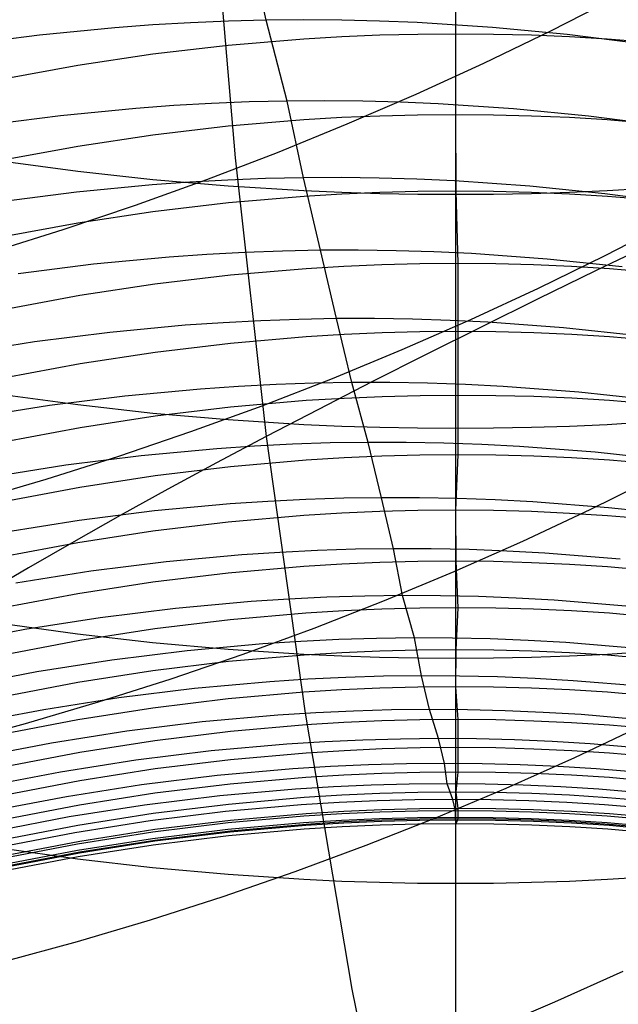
# Model space of a CAD drawing. Extents: x -383 to 1849, y -1185 to -529.
# Tile 68 of 256: x -326.91 to -323.07, y -1090.41 to -1084.09. Entities that reach past the tile are written whole.
import ezdxf

# ---------------------------------------------------------------- set-up
doc = ezdxf.new("R2010")
doc.units = 0
doc.layers.add('PREDEFINITO', color=7, linetype='CONTINUOUS')

msp = doc.modelspace()

# ---------------------------------------------------------------- linework, layer by layer
at = {"layer": 'PREDEFINITO'}
for p, q in [((-325.6798, -1083.2188, 433.345), (-325.5319, -1084.9754, 433.3078)), ((-325.332, -1084.0927, 548.5119), (-325.4497, -1083.5476, 547.1676)), ((-324.1165, -1083.6376, 603.7398), (-324.1162, -1084.1814, 602.3929)), ((-324.1164, -1083.6803, 653.6091), (-324.1164, -1085.2096, 652.2517)), ((-323.506, -1084.1607, 500.5582), (-323.0849, -1083.9456, 500.6955)), ((-326.302, -1084.1411, 548.5838), (-326.7863, -1084.1886, 548.6092)), ((-326.0596, -1084.1231, 548.5685), (-326.302, -1084.1411, 548.5838)), ((-325.817, -1084.109, 548.5514), (-326.0596, -1084.1231, 548.5685)), ((-325.5745, -1084.0988, 548.5326), (-325.817, -1084.109, 548.5514)), ((-325.332, -1084.0927, 548.5119), (-325.5745, -1084.0988, 548.5326)), ((-325.0895, -1084.0905, 548.4895), (-325.332, -1084.0927, 548.5119)), ((-325.1975, -1084.6113, 549.865), (-325.332, -1084.0927, 548.5119)), ((-324.8472, -1084.0923, 548.4654), (-325.0895, -1084.0905, 548.4895)), ((-324.6051, -1084.098, 548.4394), (-324.8472, -1084.0923, 548.4654)), ((-324.3632, -1084.1077, 548.4118), (-324.6051, -1084.098, 548.4394)), ((-323.8806, -1084.1386, 548.3514), (-324.3632, -1084.1077, 548.4118)), ((-323.3996, -1084.1849, 548.2843), (-323.8806, -1084.1386, 548.3514)), ((-326.7863, -1084.1886, 548.6092), (-327.2695, -1084.2515, 548.6277)), ((-325.0895, -1084.2142, 602.4042), (-325.5749, -1084.2549, 602.4181)), ((-324.8464, -1084.1999, 602.3993), (-325.0895, -1084.2142, 602.4042)), ((-324.6031, -1084.1896, 602.3958), (-324.8464, -1084.1999, 602.3993)), ((-324.3597, -1084.1835, 602.3937), (-324.6031, -1084.1896, 602.3958)), ((-324.1162, -1084.1814, 602.3929), (-324.3597, -1084.1835, 602.3937)), ((-324.1162, -1084.1814, 602.3929), (-324.1167, -1084.6991, 601.0354)), ((-323.8727, -1084.1835, 602.3936), (-324.1162, -1084.1814, 602.3929)), ((-323.9346, -1084.368, 500.4317), (-323.506, -1084.1607, 500.5582)), ((-323.6293, -1084.1897, 602.3957), (-323.8727, -1084.1835, 602.3936)), ((-323.386, -1084.2, 602.3993), (-323.6293, -1084.1897, 602.3957)), ((-322.9209, -1084.2462, 548.2108), (-323.3996, -1084.1849, 548.2843)), ((-323.1428, -1084.2143, 602.4041), (-323.386, -1084.2, 602.3993)), ((-322.6572, -1084.255, 602.418), (-323.1428, -1084.2143, 602.4041)), ((-325.5749, -1084.2549, 602.4181), (-326.0589, -1084.3114, 602.4374)), ((-326.0589, -1084.3114, 602.4374), (-326.5409, -1084.3834, 602.462)), ((-326.5409, -1084.3834, 602.462), (-327.0206, -1084.4708, 602.4919)), ((-324.37, -1084.5673, 500.3161), (-323.9346, -1084.368, 500.4317)), ((-324.8119, -1084.7583, 500.2116), (-324.37, -1084.5673, 500.3161)), ((-326.1679, -1084.6585, 549.9333), (-326.6524, -1084.7056, 549.9574)), ((-325.9254, -1084.6407, 549.9187), (-326.1679, -1084.6585, 549.9333)), ((-325.6828, -1084.627, 549.9025), (-325.9254, -1084.6407, 549.9187)), ((-325.4402, -1084.6171, 549.8846), (-325.6828, -1084.627, 549.9025)), ((-325.1975, -1084.6113, 549.865), (-325.4402, -1084.6171, 549.8846)), ((-324.955, -1084.6096, 549.8437), (-325.1975, -1084.6113, 549.865)), ((-325.0928, -1085.1038, 551.23), (-325.1975, -1084.6113, 549.865)), ((-324.7126, -1084.6118, 549.8207), (-324.955, -1084.6096, 549.8437)), ((-324.4704, -1084.618, 549.796), (-324.7126, -1084.6118, 549.8207)), ((-324.2285, -1084.6282, 549.7697), (-324.4704, -1084.618, 549.796)), ((-323.7457, -1084.6603, 549.7121), (-324.2285, -1084.6282, 549.7697)), ((-326.6524, -1084.7056, 549.9574), (-327.1359, -1084.7682, 549.9748)), ((-324.8469, -1084.7178, 601.0413), (-325.09, -1084.7322, 601.0459)), ((-324.6036, -1084.7074, 601.038), (-324.8469, -1084.7178, 601.0413)), ((-324.3602, -1084.7012, 601.036), (-324.6036, -1084.7074, 601.038)), ((-324.1167, -1084.6991, 601.0354), (-324.3602, -1084.7012, 601.036)), ((-324.1167, -1084.6991, 601.0354), (-324.1157, -1085.1899, 599.6682)), ((-323.8732, -1084.7012, 601.036), (-324.1167, -1084.6991, 601.0354)), ((-323.6298, -1084.7074, 601.038), (-323.8732, -1084.7012, 601.036)), ((-323.2646, -1084.7078, 549.6482), (-323.7457, -1084.6603, 549.7121)), ((-323.3865, -1084.7178, 601.0413), (-323.6298, -1084.7074, 601.038)), ((-323.1433, -1084.7322, 601.0459), (-323.3865, -1084.7178, 601.0413)), ((-322.7857, -1084.7704, 549.5781), (-323.2646, -1084.7078, 549.6482)), ((-325.5754, -1084.7732, 601.059), (-326.0593, -1084.83, 601.0772)), ((-325.09, -1084.7322, 601.0459), (-325.5754, -1084.7732, 601.059)), ((-325.2597, -1084.941, 500.1182), (-324.8119, -1084.7583, 500.2116)), ((-322.6577, -1084.7731, 601.059), (-323.1433, -1084.7322, 601.0459)), ((-326.0593, -1084.83, 601.0772), (-326.5413, -1084.9026, 601.1004)), ((-326.5413, -1084.9026, 601.1004), (-327.0209, -1084.9905, 601.1285)), ((-325.713, -1085.1149, 500.0362), (-325.2597, -1084.941, 500.1182)), ((-327.0205, -1084.9971, 652.0317), (-326.5409, -1085.0613, 652.0981)), ((-325.5319, -1084.9754, 433.3078), (-325.3314, -1086.764, 433.2778)), ((-326.5409, -1085.0613, 652.0981), (-326.0589, -1085.1141, 652.1529)), ((-326.0638, -1085.1488, 551.2949), (-326.5484, -1085.1952, 551.3178)), ((-326.1712, -1085.28, 499.9656), (-325.713, -1085.1149, 500.0362)), ((-325.8211, -1085.1316, 551.2811), (-326.0638, -1085.1488, 551.2949)), ((-326.0589, -1085.1141, 652.1529), (-325.575, -1085.1556, 652.1958)), ((-325.5784, -1085.1183, 551.2657), (-325.8211, -1085.1316, 551.2811)), ((-325.3356, -1085.109, 551.2486), (-325.5784, -1085.1183, 551.2657)), ((-325.575, -1085.1556, 652.1958), (-325.0896, -1085.1855, 652.2267)), ((-325.0928, -1085.1038, 551.23), (-325.3356, -1085.109, 551.2486)), ((-324.8501, -1085.1026, 551.2097), (-325.0928, -1085.1038, 551.23)), ((-324.9839, -1085.5689, 552.6039), (-325.0928, -1085.1038, 551.23)), ((-324.6075, -1085.1055, 551.1878), (-324.8501, -1085.1026, 551.2097)), ((-324.3651, -1085.1124, 551.1643), (-324.6075, -1085.1055, 551.1878)), ((-324.123, -1085.1233, 551.1392), (-324.3651, -1085.1124, 551.1643)), ((-323.6396, -1085.1569, 551.0844), (-324.123, -1085.1233, 551.1392)), ((-323.1579, -1085.2061, 551.0234), (-323.6396, -1085.1569, 551.0844)), ((-323.143, -1085.1855, 652.2267), (-322.6575, -1085.1556, 652.1958)), ((-326.5484, -1085.1952, 551.3178), (-327.0319, -1085.2571, 551.3343)), ((-325.089, -1085.2232, 599.6781), (-325.5744, -1085.2644, 599.6904)), ((-325.0896, -1085.1855, 652.2267), (-324.8465, -1085.196, 652.2376)), ((-324.8459, -1085.2087, 599.6738), (-325.089, -1085.2232, 599.6781)), ((-324.8465, -1085.196, 652.2376), (-324.6032, -1085.2035, 652.2454)), ((-324.6026, -1085.1983, 599.6707), (-324.8459, -1085.2087, 599.6738)), ((-324.6032, -1085.2035, 652.2454), (-324.3598, -1085.2081, 652.2501)), ((-324.3592, -1085.192, 599.6688), (-324.6026, -1085.1983, 599.6707)), ((-324.3598, -1085.2081, 652.2501), (-324.1164, -1085.2096, 652.2517)), ((-324.1157, -1085.1899, 599.6682), (-324.3592, -1085.192, 599.6688)), ((-324.1164, -1085.2096, 652.2517), (-324.1165, -1086.7101, 650.8653)), ((-324.1164, -1085.2096, 652.2517), (-323.8729, -1085.2081, 652.2501)), ((-324.1157, -1085.1899, 599.6682), (-324.1027, -1085.6537, 598.2924)), ((-323.8722, -1085.192, 599.6688), (-324.1157, -1085.1899, 599.6682)), ((-323.8729, -1085.2081, 652.2501), (-323.6295, -1085.2035, 652.2454)), ((-323.6288, -1085.1983, 599.6707), (-323.8722, -1085.192, 599.6688)), ((-323.6295, -1085.2035, 652.2454), (-323.3861, -1085.196, 652.2376)), ((-323.3855, -1085.2087, 599.6738), (-323.6288, -1085.1983, 599.6707)), ((-323.3861, -1085.196, 652.2376), (-323.143, -1085.1855, 652.2267)), ((-323.1423, -1085.2232, 599.6781), (-323.3855, -1085.2087, 599.6738)), ((-322.6783, -1085.2706, 550.9566), (-323.1579, -1085.2061, 551.0234)), ((-322.6568, -1085.2644, 599.6904), (-323.1423, -1085.2232, 599.6781)), ((-326.6339, -1085.436, 499.9065), (-326.1712, -1085.28, 499.9656)), ((-325.5744, -1085.2644, 599.6904), (-326.0584, -1085.3216, 599.7074)), ((-326.0584, -1085.3216, 599.7074), (-326.5404, -1085.3946, 599.7292)), ((-326.5404, -1085.3946, 599.7292), (-327.02, -1085.4831, 599.7555)), ((-323.1563, -1085.6023, 501.9288), (-322.7364, -1085.3846, 502.064)), ((-327.1006, -1085.5827, 499.859), (-326.6339, -1085.436, 499.9065)), ((-322.8427, -1085.521, 435.3083), (-323.2178, -1085.7009, 435.039)), ((-325.7124, -1085.5957, 552.6522), (-325.9551, -1085.6127, 552.6652)), ((-325.4696, -1085.5827, 552.6376), (-325.7124, -1085.5957, 552.6522)), ((-325.2268, -1085.5738, 552.6215), (-325.4696, -1085.5827, 552.6376)), ((-324.9839, -1085.5689, 552.6039), (-325.2268, -1085.5738, 552.6215)), ((-324.7411, -1085.5681, 552.5847), (-324.9839, -1085.5689, 552.6039)), ((-324.8796, -1086.0072, 553.9873), (-324.9839, -1085.5689, 552.6039)), ((-324.4984, -1085.5715, 552.5639), (-324.7411, -1085.5681, 552.5847)), ((-324.2559, -1085.5788, 552.5417), (-324.4984, -1085.5715, 552.5639)), ((-324.0136, -1085.5902, 552.5179), (-324.2559, -1085.5788, 552.5417)), ((-323.5299, -1085.6249, 552.466), (-324.0136, -1085.5902, 552.5179)), ((-323.5836, -1085.8119, 501.8042), (-323.1563, -1085.6023, 501.9288)), ((-326.4399, -1085.6586, 552.6868), (-326.9234, -1085.7202, 552.7023)), ((-325.9551, -1085.6127, 552.6652), (-326.4399, -1085.6586, 552.6868)), ((-324.5896, -1085.662, 598.2947), (-324.8329, -1085.6724, 598.2976)), ((-324.3461, -1085.6557, 598.293), (-324.5896, -1085.662, 598.2947)), ((-324.1027, -1085.6537, 598.2924), (-324.3461, -1085.6557, 598.293)), ((-324.1027, -1085.6537, 598.2924), (-324.1015, -1086.0903, 596.9068)), ((-323.8592, -1085.6558, 598.293), (-324.1027, -1085.6537, 598.2924)), ((-323.6158, -1085.6621, 598.2948), (-323.8592, -1085.6558, 598.293)), ((-323.3726, -1085.6726, 598.2977), (-323.6158, -1085.6621, 598.2948)), ((-323.0479, -1085.6753, 552.4083), (-323.5299, -1085.6249, 552.466)), ((-325.5615, -1085.7284, 598.3131), (-326.0456, -1085.7859, 598.329)), ((-325.076, -1085.687, 598.3017), (-325.5615, -1085.7284, 598.3131)), ((-324.8329, -1085.6724, 598.2976), (-325.076, -1085.687, 598.3017)), ((-323.2178, -1085.7009, 435.039), (-323.5867, -1085.8801, 434.7624)), ((-323.1295, -1085.6873, 598.3017), (-323.3726, -1085.6726, 598.2977)), ((-322.6441, -1085.7288, 598.3132), (-323.1295, -1085.6873, 598.3017)), ((-326.0456, -1085.7859, 598.329), (-326.5278, -1085.8592, 598.3493)), ((-324.018, -1086.0133, 501.6904), (-323.5836, -1085.8119, 501.8042)), ((-326.5278, -1085.8592, 598.3493), (-327.0077, -1085.9482, 598.3739)), ((-323.5867, -1085.8801, 434.7624), (-323.9491, -1086.0587, 434.4787)), ((-325.6083, -1086.0332, 554.0327), (-325.851, -1086.05, 554.045)), ((-325.3655, -1086.0204, 554.0191), (-325.6083, -1086.0332, 554.0327)), ((-325.1225, -1086.0118, 554.0039), (-325.3655, -1086.0204, 554.0191)), ((-324.8796, -1086.0072, 553.9873), (-325.1225, -1086.0118, 554.0039)), ((-324.6367, -1086.0068, 553.9693), (-324.8796, -1086.0072, 553.9873)), ((-324.7815, -1086.4174, 555.3778), (-324.8796, -1086.0072, 553.9873)), ((-324.394, -1086.0105, 553.9497), (-324.6367, -1086.0068, 553.9693)), ((-324.4589, -1086.2062, 501.5875), (-324.018, -1086.0133, 501.6904)), ((-324.1513, -1086.0182, 553.9288), (-324.394, -1086.0105, 553.9497)), ((-323.909, -1086.03, 553.9064), (-324.1513, -1086.0182, 553.9288)), ((-323.4251, -1086.0656, 553.8574), (-323.909, -1086.03, 553.9064)), ((-326.3358, -1086.0956, 554.0651), (-326.8194, -1086.1569, 554.0795)), ((-325.851, -1086.05, 554.045), (-326.3358, -1086.0956, 554.0651)), ((-324.8316, -1086.1093, 596.9116), (-325.0747, -1086.124, 596.9154)), ((-324.5883, -1086.0988, 596.9089), (-324.8316, -1086.1093, 596.9116)), ((-324.3449, -1086.0925, 596.9073), (-324.5883, -1086.0988, 596.9089)), ((-324.1015, -1086.0903, 596.9068), (-324.3449, -1086.0925, 596.9073)), ((-323.9491, -1086.0587, 434.4787), (-324.3049, -1086.2365, 434.1882)), ((-324.1015, -1086.0903, 596.9068), (-324.1013, -1086.4992, 595.5125)), ((-323.858, -1086.0925, 596.9073), (-324.1015, -1086.0903, 596.9068)), ((-323.6146, -1086.0988, 596.9089), (-323.858, -1086.0925, 596.9073)), ((-323.3714, -1086.1093, 596.9116), (-323.6146, -1086.0988, 596.9089)), ((-322.9428, -1086.1171, 553.8029), (-323.4251, -1086.0656, 553.8574)), ((-323.1283, -1086.124, 596.9154), (-323.3714, -1086.1093, 596.9116)), ((-326.8194, -1086.1569, 554.0795), (-327.3012, -1086.2338, 554.0883)), ((-325.5602, -1086.1657, 596.926), (-326.0442, -1086.2235, 596.9408)), ((-325.0747, -1086.124, 596.9154), (-325.5602, -1086.1657, 596.926)), ((-322.643, -1086.1657, 596.926), (-323.1283, -1086.124, 596.9154)), ((-326.0442, -1086.2235, 596.9408), (-326.5264, -1086.2974, 596.9597)), ((-324.9058, -1086.3905, 501.4956), (-324.4589, -1086.2062, 501.5875)), ((-324.3049, -1086.2365, 434.1882), (-324.654, -1086.4133, 433.8911)), ((-326.5264, -1086.2974, 596.9597), (-327.0063, -1086.3869, 596.9826)), ((-325.3582, -1086.5659, 501.4148), (-324.9058, -1086.3905, 501.4956)), ((-325.0246, -1086.4217, 555.3934), (-325.2676, -1086.43, 555.4076)), ((-324.7815, -1086.4174, 555.3778), (-325.0246, -1086.4217, 555.3934)), ((-324.654, -1086.4133, 433.8911), (-324.9962, -1086.5892, 433.5876)), ((-324.6773, -1086.8007, 556.7763), (-324.7815, -1086.4174, 555.3778)), ((-324.5386, -1086.4174, 555.3609), (-324.7815, -1086.4174, 555.3778)), ((-324.2957, -1086.4215, 555.3425), (-324.5386, -1086.4174, 555.3609)), ((-324.053, -1086.4297, 555.3229), (-324.2957, -1086.4215, 555.3425)), ((-325.7533, -1086.459, 555.4318), (-326.2382, -1086.5041, 555.4506)), ((-325.5105, -1086.4425, 555.4204), (-325.7533, -1086.459, 555.4318)), ((-325.2676, -1086.43, 555.4076), (-325.5105, -1086.4425, 555.4204)), ((-323.8105, -1086.4419, 555.3018), (-324.053, -1086.4297, 555.3229)), ((-323.3264, -1086.4785, 555.2558), (-323.8105, -1086.4419, 555.3018)), ((-322.8439, -1086.531, 555.2046), (-323.3264, -1086.4785, 555.2558)), ((-327.0207, -1086.4935, 650.6497), (-326.5411, -1086.559, 650.7148)), ((-326.2382, -1086.5041, 555.4506), (-326.7219, -1086.5651, 555.464)), ((-325.0746, -1086.5332, 595.5205), (-325.5601, -1086.5751, 595.5303)), ((-324.8315, -1086.5184, 595.517), (-325.0746, -1086.5332, 595.5205)), ((-324.5882, -1086.5078, 595.5145), (-324.8315, -1086.5184, 595.517)), ((-324.3448, -1086.5014, 595.513), (-324.5882, -1086.5078, 595.5145)), ((-324.1013, -1086.4992, 595.5125), (-324.3448, -1086.5014, 595.513)), ((-324.1013, -1086.4992, 595.5125), (-324.1022, -1086.8812, 594.109)), ((-323.8578, -1086.5013, 595.513), (-324.1013, -1086.4992, 595.5125)), ((-323.6145, -1086.5076, 595.5145), (-323.8578, -1086.5013, 595.513)), ((-323.3712, -1086.5181, 595.517), (-323.6145, -1086.5076, 595.5145)), ((-323.1281, -1086.5328, 595.5204), (-323.3712, -1086.5181, 595.517)), ((-322.6427, -1086.5746, 595.5302), (-323.1281, -1086.5328, 595.5204)), ((-326.7219, -1086.5651, 555.464), (-327.2039, -1086.6418, 555.4721)), ((-326.5411, -1086.559, 650.7148), (-326.0591, -1086.6129, 650.7685)), ((-326.0591, -1086.6129, 650.7685), (-325.5751, -1086.6552, 650.8106)), ((-325.5601, -1086.5751, 595.5303), (-326.0442, -1086.6333, 595.544)), ((-325.8156, -1086.7322, 501.3452), (-325.3582, -1086.5659, 501.4148)), ((-324.9962, -1086.5892, 433.5876), (-325.3314, -1086.764, 433.2778)), ((-326.0442, -1086.6333, 595.544), (-326.5264, -1086.7076, 595.5614)), ((-325.5751, -1086.6552, 650.8106), (-325.0897, -1086.6856, 650.8409)), ((-323.1431, -1086.6854, 650.8407), (-322.6576, -1086.6549, 650.8103)), ((-326.5264, -1086.7076, 595.5614), (-327.0062, -1086.7976, 595.5826)), ((-326.2777, -1086.8892, 501.2871), (-325.8156, -1086.7322, 501.3452)), ((-325.0897, -1086.6856, 650.8409), (-324.8466, -1086.6963, 650.8515)), ((-324.8466, -1086.6963, 650.8515), (-324.6034, -1086.704, 650.8592)), ((-324.6034, -1086.704, 650.8592), (-324.36, -1086.7086, 650.8638)), ((-324.36, -1086.7086, 650.8638), (-324.1165, -1086.7101, 650.8653)), ((-324.1165, -1086.7101, 650.8653), (-323.873, -1086.7086, 650.8637)), ((-324.1165, -1086.7101, 650.8653), (-324.1165, -1088.1841, 649.448)), ((-323.873, -1086.7086, 650.8637), (-323.6296, -1086.7039, 650.8591)), ((-323.6296, -1086.7039, 650.8591), (-323.3863, -1086.6962, 650.8514)), ((-323.3863, -1086.6962, 650.8514), (-323.1431, -1086.6854, 650.8407)), ((-325.3314, -1086.764, 433.2778), (-325.65, -1086.933, 432.9695)), ((-325.3314, -1086.764, 433.2778), (-325.0814, -1088.5386, 433.249)), ((-324.9204, -1086.8047, 556.7908), (-325.1634, -1086.8128, 556.804)), ((-324.6773, -1086.8007, 556.7763), (-324.9204, -1086.8047, 556.7908)), ((-324.5914, -1087.1557, 558.1831), (-324.6773, -1086.8007, 556.7763)), ((-324.4343, -1086.8009, 556.7605), (-324.6773, -1086.8007, 556.7763)), ((-324.1914, -1086.8053, 556.7434), (-324.4343, -1086.8009, 556.7605)), ((-323.9486, -1086.8138, 556.725), (-324.1914, -1086.8053, 556.7434)), ((-325.6493, -1086.8414, 556.8265), (-326.1344, -1086.8862, 556.8439)), ((-325.4064, -1086.825, 556.8159), (-325.6493, -1086.8414, 556.8265)), ((-325.1634, -1086.8128, 556.804), (-325.4064, -1086.825, 556.8159)), ((-323.7061, -1086.8265, 556.7054), (-323.9486, -1086.8138, 556.725)), ((-323.2219, -1086.8639, 556.6624), (-323.7061, -1086.8265, 556.7054)), ((-322.7394, -1086.9173, 556.6145), (-323.2219, -1086.8639, 556.6624)), ((-326.7437, -1087.0366, 501.2404), (-326.2777, -1086.8892, 501.2871)), ((-326.1344, -1086.8862, 556.8439), (-326.6183, -1086.9471, 556.8562)), ((-325.0755, -1086.9152, 594.1163), (-325.561, -1086.9573, 594.1253)), ((-324.8324, -1086.9004, 594.1131), (-325.0755, -1086.9152, 594.1163)), ((-324.5891, -1086.8897, 594.1108), (-324.8324, -1086.9004, 594.1131)), ((-324.3457, -1086.8833, 594.1095), (-324.5891, -1086.8897, 594.1108)), ((-324.1022, -1086.8812, 594.109), (-324.3457, -1086.8833, 594.1095)), ((-324.1022, -1086.8812, 594.109), (-324.1162, -1087.2363, 592.6969)), ((-323.8587, -1086.8833, 594.1095), (-324.1022, -1086.8812, 594.109)), ((-323.6153, -1086.8896, 594.1108), (-323.8587, -1086.8833, 594.1095)), ((-323.3721, -1086.9002, 594.1131), (-323.6153, -1086.8896, 594.1108)), ((-323.129, -1086.915, 594.1163), (-323.3721, -1086.9002, 594.1131)), ((-322.6436, -1086.957, 594.1253), (-323.129, -1086.915, 594.1163)), ((-326.6183, -1086.9471, 556.8562), (-327.1004, -1087.0236, 556.8635)), ((-325.561, -1086.9573, 594.1253), (-326.0451, -1087.0158, 594.1378)), ((-325.65, -1086.933, 432.9695), (-325.9624, -1087.1019, 432.6514)), ((-327.2134, -1087.1742, 501.2053), (-326.7437, -1087.0366, 501.2404)), ((-326.0451, -1087.0158, 594.1378), (-326.5273, -1087.0903, 594.1538)), ((-323.2519, -1087.2323, 503.2066), (-322.8254, -1087.0206, 503.3289)), ((-326.5273, -1087.0903, 594.1538), (-327.0072, -1087.1807, 594.1731)), ((-325.9624, -1087.1019, 432.6514), (-326.268, -1087.2705, 432.3238)), ((-325.3205, -1087.1798, 558.2196), (-325.5634, -1087.1961, 558.2293)), ((-325.0775, -1087.1676, 558.2086), (-325.3205, -1087.1798, 558.2196)), ((-324.8344, -1087.1595, 558.1964), (-325.0775, -1087.1676, 558.2086)), ((-324.5914, -1087.1557, 558.1831), (-324.8344, -1087.1595, 558.1964)), ((-324.5157, -1087.4834, 559.5974), (-324.5914, -1087.1557, 558.1831)), ((-324.3483, -1087.156, 558.1684), (-324.5914, -1087.1557, 558.1831)), ((-324.1054, -1087.1605, 558.1526), (-324.3483, -1087.156, 558.1684)), ((-323.8627, -1087.1692, 558.1356), (-324.1054, -1087.1605, 558.1526)), ((-323.6201, -1087.182, 558.1174), (-323.8627, -1087.1692, 558.1356)), ((-323.136, -1087.2198, 558.0775), (-323.6201, -1087.182, 558.1174)), ((-326.0485, -1087.2409, 558.2453), (-326.5323, -1087.3017, 558.2565)), ((-325.5634, -1087.1961, 558.2293), (-326.0485, -1087.2409, 558.2453)), ((-324.6032, -1087.2446, 592.6985), (-324.8465, -1087.2551, 592.7005)), ((-324.3597, -1087.2383, 592.6973), (-324.6032, -1087.2446, 592.6985)), ((-324.1162, -1087.2363, 592.6969), (-324.3597, -1087.2383, 592.6973)), ((-324.1162, -1087.2363, 592.6969), (-324.1158, -1087.5636, 591.2788)), ((-323.8726, -1087.2387, 592.6973), (-324.1162, -1087.2363, 592.6969)), ((-323.6291, -1087.2453, 592.6986), (-323.8726, -1087.2387, 592.6973)), ((-323.6854, -1087.4356, 503.0949), (-323.2519, -1087.2323, 503.2066)), ((-323.3857, -1087.2561, 592.7008), (-323.6291, -1087.2453, 592.6986)), ((-322.6534, -1087.2737, 558.0331), (-323.136, -1087.2198, 558.0775)), ((-326.5323, -1087.3017, 558.2565), (-327.0144, -1087.3784, 558.263)), ((-326.268, -1087.2705, 432.3238), (-326.5665, -1087.4387, 431.9868)), ((-325.0897, -1087.2698, 592.7033), (-325.5752, -1087.3117, 592.7114)), ((-324.8465, -1087.2551, 592.7005), (-325.0897, -1087.2698, 592.7033)), ((-323.1425, -1087.2712, 592.7037), (-323.3857, -1087.2561, 592.7008)), ((-322.6568, -1087.3139, 592.712), (-323.1425, -1087.2712, 592.7037)), ((-326.0593, -1087.3701, 592.7227), (-326.5414, -1087.4446, 592.7372)), ((-325.5752, -1087.3117, 592.7114), (-326.0593, -1087.3701, 592.7227)), ((-324.1255, -1087.6302, 502.9939), (-323.6854, -1087.4356, 503.0949)), ((-326.5414, -1087.4446, 592.7372), (-327.0211, -1087.5351, 592.7547)), ((-326.5665, -1087.4387, 431.9868), (-326.8577, -1087.6062, 431.6407)), ((-325.002, -1087.4947, 559.621), (-325.2451, -1087.5067, 559.6311)), ((-324.7589, -1087.487, 559.6098), (-325.002, -1087.4947, 559.621)), ((-324.5157, -1087.4834, 559.5974), (-324.7589, -1087.487, 559.6098)), ((-324.4562, -1087.7836, 561.0175), (-324.5157, -1087.4834, 559.5974)), ((-324.2726, -1087.484, 559.584), (-324.5157, -1087.4834, 559.5974)), ((-324.0296, -1087.4889, 559.5694), (-324.2726, -1087.484, 559.584)), ((-323.7867, -1087.4979, 559.5536), (-324.0296, -1087.4889, 559.5694)), ((-323.5441, -1087.5111, 559.5368), (-323.7867, -1087.4979, 559.5536)), ((-325.488, -1087.5227, 559.64), (-325.9732, -1087.5672, 559.6546)), ((-325.2451, -1087.5067, 559.6311), (-325.488, -1087.5227, 559.64)), ((-324.1158, -1087.5636, 591.2788), (-324.3593, -1087.5656, 591.2791)), ((-324.1158, -1087.5636, 591.2788), (-324.1028, -1087.8624, 589.8596)), ((-323.8722, -1087.566, 591.2792), (-324.1158, -1087.5636, 591.2788)), ((-323.0597, -1087.5497, 559.4999), (-323.5441, -1087.5111, 559.5368)), ((-326.8577, -1087.6062, 431.6407), (-327.141, -1087.773, 431.2856)), ((-325.9732, -1087.5672, 559.6546), (-326.4572, -1087.6277, 559.6647)), ((-325.0893, -1087.5971, 591.2846), (-325.5748, -1087.6391, 591.2919)), ((-324.8461, -1087.5823, 591.282), (-325.0893, -1087.5971, 591.2846)), ((-324.6028, -1087.5718, 591.2802), (-324.8461, -1087.5823, 591.282)), ((-324.3593, -1087.5656, 591.2791), (-324.6028, -1087.5718, 591.2802)), ((-323.6287, -1087.5726, 591.2803), (-323.8722, -1087.566, 591.2792)), ((-323.3853, -1087.5835, 591.2822), (-323.6287, -1087.5726, 591.2803)), ((-323.1421, -1087.5987, 591.2849), (-323.3853, -1087.5835, 591.2822)), ((-322.6563, -1087.6415, 591.2923), (-323.1421, -1087.5987, 591.2849)), ((-326.4572, -1087.6277, 559.6647), (-326.9393, -1087.7042, 559.6705)), ((-325.5748, -1087.6391, 591.2919), (-326.0589, -1087.6977, 591.302)), ((-324.5717, -1087.8159, 502.9037), (-324.1255, -1087.6302, 502.9939)), ((-326.0589, -1087.6977, 591.302), (-326.541, -1087.7725, 591.315)), ((-326.541, -1087.7725, 591.315), (-327.0208, -1087.8633, 591.3308)), ((-325.1859, -1087.8059, 561.0482), (-325.4289, -1087.8216, 561.0564)), ((-324.9427, -1087.7942, 561.039), (-325.1859, -1087.8059, 561.0482)), ((-325.0234, -1087.9926, 502.8244), (-324.5717, -1087.8159, 502.9037)), ((-324.6995, -1087.7868, 561.0288), (-324.9427, -1087.7942, 561.039)), ((-324.4562, -1087.7836, 561.0175), (-324.6995, -1087.7868, 561.0288)), ((-324.3803, -1088.0552, 562.4427), (-324.4562, -1087.7836, 561.0175)), ((-324.2129, -1087.7846, 561.0051), (-324.4562, -1087.7836, 561.0175)), ((-323.9697, -1087.7899, 560.9917), (-324.2129, -1087.7846, 561.0051)), ((-323.7267, -1087.7994, 560.9773), (-323.9697, -1087.7899, 560.9917)), ((-323.4838, -1087.813, 560.9618), (-323.7267, -1087.7994, 560.9773)), ((-322.999, -1087.8527, 560.9279), (-323.4838, -1087.813, 560.9618)), ((-325.9141, -1087.8656, 561.0696), (-326.3981, -1087.9258, 561.0787)), ((-325.4289, -1087.8216, 561.0564), (-325.9141, -1087.8656, 561.0696)), ((-324.5899, -1087.8707, 589.8609), (-324.8332, -1087.8813, 589.8625)), ((-324.3464, -1087.8644, 589.8599), (-324.5899, -1087.8707, 589.8609)), ((-324.1028, -1087.8624, 589.8596), (-324.3464, -1087.8644, 589.8599)), ((-324.1028, -1087.8624, 589.8596), (-324.1153, -1088.1311, 588.4416)), ((-323.8593, -1087.8647, 589.8599), (-324.1028, -1087.8624, 589.8596)), ((-323.6158, -1087.8713, 589.861), (-323.8593, -1087.8647, 589.8599)), ((-323.3725, -1087.8823, 589.8626), (-323.6158, -1087.8713, 589.861)), ((-326.3981, -1087.9258, 561.0787), (-326.8802, -1088.0019, 561.0838)), ((-325.562, -1087.9384, 589.8712), (-326.0462, -1087.9972, 589.8803)), ((-325.0764, -1087.8961, 589.8648), (-325.562, -1087.9384, 589.8712)), ((-324.8332, -1087.8813, 589.8625), (-325.0764, -1087.8961, 589.8648)), ((-323.1293, -1087.8974, 589.865), (-323.3725, -1087.8823, 589.8626)), ((-322.6437, -1087.9403, 589.8715), (-323.1293, -1087.8974, 589.865)), ((-326.8802, -1088.0019, 561.0838), (-327.36, -1088.0938, 561.0848)), ((-327.0227, -1087.9626, 649.236), (-326.5427, -1088.0295, 649.3)), ((-326.0462, -1087.9972, 589.8803), (-326.5285, -1088.0724, 589.8918)), ((-325.4802, -1088.1599, 502.7562), (-325.0234, -1087.9926, 502.8244)), ((-326.5427, -1088.0295, 649.3), (-326.0604, -1088.0847, 649.3528)), ((-324.8667, -1088.0658, 562.4621), (-325.1099, -1088.0774, 562.4704)), ((-324.6235, -1088.0584, 562.4529), (-324.8667, -1088.0658, 562.4621)), ((-324.3803, -1088.0552, 562.4427), (-324.6235, -1088.0584, 562.4529)), ((-324.3348, -1088.2988, 563.8745), (-324.3803, -1088.0552, 562.4427)), ((-324.1371, -1088.0563, 562.4315), (-324.3803, -1088.0552, 562.4427)), ((-323.8939, -1088.0617, 562.4194), (-324.1371, -1088.0563, 562.4315)), ((-323.651, -1088.0712, 562.4063), (-323.8939, -1088.0617, 562.4194)), ((-326.5285, -1088.0724, 589.8918), (-327.0084, -1088.1635, 589.9058)), ((-326.0604, -1088.0847, 649.3528), (-325.5761, -1088.1279, 649.3942)), ((-325.3528, -1088.0932, 562.4777), (-325.8381, -1088.1372, 562.4895)), ((-325.5761, -1088.1279, 649.3942), (-325.0904, -1088.159, 649.424)), ((-325.1099, -1088.0774, 562.4704), (-325.3528, -1088.0932, 562.4777)), ((-324.1153, -1088.1311, 588.4416), (-324.3589, -1088.1332, 588.4419)), ((-324.1153, -1088.1311, 588.4416), (-324.116, -1088.3696, 587.0251)), ((-323.8718, -1088.1334, 588.4419), (-324.1153, -1088.1311, 588.4416)), ((-323.4082, -1088.085, 562.3923), (-323.651, -1088.0712, 562.4063)), ((-322.9235, -1088.1248, 562.3615), (-323.4082, -1088.085, 562.3923)), ((-323.1425, -1088.1588, 649.4238), (-322.6566, -1088.1276, 649.3939)), ((-325.8381, -1088.1372, 562.4895), (-326.3221, -1088.1975, 562.4975)), ((-325.9416, -1088.3177, 502.6992), (-325.4802, -1088.1599, 502.7562)), ((-325.0888, -1088.1651, 588.4461), (-325.5743, -1088.2076, 588.4517)), ((-325.0904, -1088.159, 649.424), (-324.8471, -1088.17, 649.4344)), ((-324.8457, -1088.1502, 588.4441), (-325.0888, -1088.1651, 588.4461)), ((-324.8471, -1088.17, 649.4344), (-324.6037, -1088.1778, 649.442)), ((-324.6023, -1088.1396, 588.4427), (-324.8457, -1088.1502, 588.4441)), ((-324.6037, -1088.1778, 649.442), (-324.3601, -1088.1825, 649.4465)), ((-324.3589, -1088.1332, 588.4419), (-324.6023, -1088.1396, 588.4427)), ((-324.3601, -1088.1825, 649.4465), (-324.1165, -1088.1841, 649.448)), ((-324.1165, -1088.1841, 649.448), (-323.8728, -1088.1825, 649.4464)), ((-324.1165, -1088.1841, 649.448), (-324.1164, -1089.6291, 648.0036)), ((-323.8728, -1088.1825, 649.4464), (-323.6293, -1088.1777, 649.4419)), ((-323.6283, -1088.14, 588.4428), (-323.8718, -1088.1334, 588.4419)), ((-323.6293, -1088.1777, 649.4419), (-323.3858, -1088.1698, 649.4343)), ((-323.3849, -1088.1509, 588.4442), (-323.6283, -1088.14, 588.4428)), ((-323.3858, -1088.1698, 649.4343), (-323.1425, -1088.1588, 649.4238)), ((-323.1416, -1088.1661, 588.4462), (-323.3849, -1088.1509, 588.4442)), ((-322.6559, -1088.209, 588.4519), (-323.1416, -1088.1661, 588.4462)), ((-326.3221, -1088.1975, 562.4975), (-326.8042, -1088.2738, 562.5018)), ((-325.5743, -1088.2076, 588.4517), (-326.0583, -1088.2667, 588.4596)), ((-326.8042, -1088.2738, 562.5018), (-327.2841, -1088.3659, 562.5024)), ((-326.0583, -1088.2667, 588.4596), (-326.5404, -1088.3421, 588.4695)), ((-326.4071, -1088.4658, 502.6534), (-325.9416, -1088.3177, 502.6992)), ((-325.0645, -1088.3204, 563.8992), (-325.3075, -1088.336, 563.9057)), ((-324.8214, -1088.3089, 563.8919), (-325.0645, -1088.3204, 563.8992)), ((-324.5781, -1088.3017, 563.8836), (-324.8214, -1088.3089, 563.8919)), ((-324.3348, -1088.2988, 563.8745), (-324.5781, -1088.3017, 563.8836)), ((-324.2841, -1088.5148, 565.3097), (-324.3348, -1088.2988, 563.8745)), ((-324.0915, -1088.3002, 563.8645), (-324.3348, -1088.2988, 563.8745)), ((-323.8483, -1088.3058, 563.8536), (-324.0915, -1088.3002, 563.8645)), ((-323.6052, -1088.3156, 563.8418), (-323.8483, -1088.3058, 563.8536)), ((-323.3623, -1088.3296, 563.8292), (-323.6052, -1088.3156, 563.8418)), ((-326.5404, -1088.3421, 588.4695), (-327.0201, -1088.4336, 588.4817)), ((-325.7927, -1088.3797, 563.9161), (-326.2766, -1088.4397, 563.923)), ((-325.3075, -1088.336, 563.9057), (-325.7927, -1088.3797, 563.9161)), ((-324.603, -1088.3782, 587.026), (-324.8462, -1088.389, 587.0272)), ((-324.3595, -1088.3717, 587.0253), (-324.603, -1088.3782, 587.026)), ((-324.116, -1088.3696, 587.0251), (-324.3595, -1088.3717, 587.0253)), ((-324.116, -1088.3696, 587.0251), (-324.1023, -1088.5793, 585.6048)), ((-323.8726, -1088.3718, 587.0253), (-324.116, -1088.3696, 587.0251)), ((-323.6291, -1088.3783, 587.026), (-323.8726, -1088.3718, 587.0253)), ((-323.3858, -1088.3891, 587.0272), (-323.6291, -1088.3783, 587.026)), ((-322.8774, -1088.3701, 563.8015), (-323.3623, -1088.3296, 563.8292)), ((-326.2766, -1088.4397, 563.923), (-326.7586, -1088.5159, 563.9265)), ((-325.5748, -1088.4467, 587.0337), (-326.0587, -1088.5061, 587.0403)), ((-325.0894, -1088.404, 587.0289), (-325.5748, -1088.4467, 587.0337)), ((-324.8462, -1088.389, 587.0272), (-325.0894, -1088.404, 587.0289)), ((-323.1426, -1088.4042, 587.0289), (-323.3858, -1088.3891, 587.0272)), ((-322.657, -1088.4469, 587.0337), (-323.1426, -1088.4042, 587.0289)), ((-326.8762, -1088.6038, 502.619), (-326.4071, -1088.4658, 502.6534)), ((-326.0587, -1088.5061, 587.0403), (-326.5408, -1088.5817, 587.0487)), ((-326.7586, -1088.5159, 563.9265), (-327.2383, -1088.6079, 563.9267)), ((-325.2571, -1088.551, 565.3372), (-325.7424, -1088.5943, 565.3462)), ((-325.014, -1088.5356, 565.3315), (-325.2571, -1088.551, 565.3372)), ((-325.0814, -1088.5386, 433.249), (-324.7818, -1090.3076, 433.2226)), ((-324.7708, -1088.5244, 565.3251), (-325.014, -1088.5356, 565.3315)), ((-324.5275, -1088.5175, 565.3178), (-324.7708, -1088.5244, 565.3251)), ((-324.2841, -1088.5148, 565.3097), (-324.5275, -1088.5175, 565.3178)), ((-324.2258, -1088.7012, 566.7492), (-324.2841, -1088.5148, 565.3097)), ((-324.0407, -1088.5165, 565.3009), (-324.2841, -1088.5148, 565.3097)), ((-323.7974, -1088.5225, 565.2912), (-324.0407, -1088.5165, 565.3009)), ((-323.5542, -1088.5327, 565.2808), (-323.7974, -1088.5225, 565.2912)), ((-323.3112, -1088.5471, 565.2695), (-323.5542, -1088.5327, 565.2808)), ((-322.826, -1088.5885, 565.2448), (-323.3112, -1088.5471, 565.2695)), ((-327.3485, -1088.7316, 502.5962), (-326.8762, -1088.6038, 502.619)), ((-326.5408, -1088.5817, 587.0487), (-327.0204, -1088.6735, 587.0589)), ((-325.7424, -1088.5943, 565.3462), (-326.2263, -1088.6541, 565.3521)), ((-325.0759, -1088.6134, 585.6079), (-325.5615, -1088.6561, 585.6117)), ((-324.8327, -1088.5985, 585.6065), (-325.0759, -1088.6134, 585.6079)), ((-324.5893, -1088.5878, 585.6055), (-324.8327, -1088.5985, 585.6065)), ((-324.3459, -1088.5814, 585.605), (-324.5893, -1088.5878, 585.6055)), ((-324.1023, -1088.5793, 585.6048), (-324.3459, -1088.5814, 585.605)), ((-324.1023, -1088.5793, 585.6048), (-324.1012, -1088.7591, 584.1593)), ((-323.8588, -1088.5817, 585.605), (-324.1023, -1088.5793, 585.6048)), ((-323.6154, -1088.5883, 585.6056), (-323.8588, -1088.5817, 585.605)), ((-323.372, -1088.5993, 585.6066), (-323.6154, -1088.5883, 585.6056)), ((-323.1289, -1088.6145, 585.6079), (-323.372, -1088.5993, 585.6066)), ((-323.3523, -1088.8226, 504.5344), (-322.9189, -1088.617, 504.6443)), ((-322.6433, -1088.6577, 585.6118), (-323.1289, -1088.6145, 585.6079)), ((-326.2263, -1088.6541, 565.3521), (-326.7084, -1088.7301, 565.3549)), ((-325.5615, -1088.6561, 585.6117), (-326.0457, -1088.7154, 585.6171)), ((-326.7084, -1088.7301, 565.3549), (-327.1881, -1088.822, 565.3547)), ((-326.0457, -1088.7154, 585.6171), (-326.5279, -1088.7911, 585.6239)), ((-325.1989, -1088.7373, 566.7727), (-325.6843, -1088.7806, 566.7803)), ((-324.9558, -1088.7219, 566.7679), (-325.1989, -1088.7373, 566.7727)), ((-324.7125, -1088.7107, 566.7624), (-324.9558, -1088.7219, 566.7679)), ((-324.4692, -1088.7038, 566.7561), (-324.7125, -1088.7107, 566.7624)), ((-324.3447, -1088.7613, 584.1594), (-324.5881, -1088.7678, 584.1599)), ((-324.2258, -1088.7012, 566.7492), (-324.4692, -1088.7038, 566.7561)), ((-324.1012, -1088.7591, 584.1593), (-324.3447, -1088.7613, 584.1594)), ((-324.1883, -1088.8605, 568.1918), (-324.2258, -1088.7012, 566.7492)), ((-323.9824, -1088.7029, 566.7415), (-324.2258, -1088.7012, 566.7492)), ((-324.1012, -1088.7591, 584.1593), (-324.1029, -1088.9159, 582.661)), ((-323.8577, -1088.7613, 584.1594), (-324.1012, -1088.7591, 584.1593)), ((-323.7391, -1088.7089, 566.7331), (-323.9824, -1088.7029, 566.7415)), ((-323.6143, -1088.7679, 584.1599), (-323.8577, -1088.7613, 584.1594)), ((-323.496, -1088.7192, 566.724), (-323.7391, -1088.7089, 566.7331)), ((-323.253, -1088.7337, 566.7143), (-323.496, -1088.7192, 566.724)), ((-322.768, -1088.7752, 566.6926), (-323.253, -1088.7337, 566.7143)), ((-326.5279, -1088.7911, 585.6239), (-327.0079, -1088.883, 585.6322)), ((-325.6843, -1088.7806, 566.7803), (-326.1684, -1088.8404, 566.7851)), ((-325.0746, -1088.7937, 584.1617), (-325.5602, -1088.8365, 584.1647)), ((-324.8314, -1088.7786, 584.1607), (-325.0746, -1088.7937, 584.1617)), ((-324.5881, -1088.7678, 584.1599), (-324.8314, -1088.7786, 584.1607)), ((-323.7922, -1089.0194, 504.4349), (-323.3523, -1088.8226, 504.5344)), ((-323.371, -1088.7788, 584.1606), (-323.6143, -1088.7679, 584.1599)), ((-323.1279, -1088.7939, 584.1617), (-323.371, -1088.7788, 584.1606)), ((-322.6424, -1088.8368, 584.1647), (-323.1279, -1088.7939, 584.1617)), ((-326.1684, -1088.8404, 566.7851), (-326.6507, -1088.9164, 566.7871)), ((-325.5602, -1088.8365, 584.1647), (-326.0443, -1088.896, 584.1689)), ((-324.9185, -1088.8804, 568.2076), (-325.1616, -1088.8956, 568.2116)), ((-324.6752, -1088.8695, 568.2029), (-324.9185, -1088.8804, 568.2076)), ((-324.4318, -1088.8628, 568.1977), (-324.6752, -1088.8695, 568.2029)), ((-324.1883, -1088.8605, 568.1918), (-324.4318, -1088.8628, 568.1977)), ((-324.1704, -1088.9905, 569.6377), (-324.1883, -1088.8605, 568.1918)), ((-323.9449, -1088.8624, 568.1853), (-324.1883, -1088.8605, 568.1918)), ((-323.7015, -1088.8687, 568.1781), (-323.9449, -1088.8624, 568.1853)), ((-323.4583, -1088.8793, 568.1704), (-323.7015, -1088.8687, 568.1781)), ((-323.2152, -1088.8942, 568.162), (-323.4583, -1088.8793, 568.1704)), ((-326.6507, -1088.9164, 566.7871), (-327.1307, -1089.0084, 566.7864)), ((-326.0443, -1088.896, 584.1689), (-326.5266, -1088.972, 584.1742)), ((-325.6472, -1088.9386, 568.2177), (-326.1313, -1088.9982, 568.2214)), ((-325.1616, -1088.8956, 568.2116), (-325.6472, -1088.9386, 568.2177)), ((-325.0766, -1088.9499, 582.6628), (-325.5622, -1088.9926, 582.665)), ((-324.8334, -1088.935, 582.662), (-325.0766, -1088.9499, 582.6628)), ((-324.59, -1088.9243, 582.6615), (-324.8334, -1088.935, 582.662)), ((-324.3465, -1088.9179, 582.6611), (-324.59, -1088.9243, 582.6615)), ((-324.1029, -1088.9159, 582.661), (-324.3465, -1088.9179, 582.6611)), ((-324.1029, -1088.9159, 582.661), (-324.1152, -1089.0453, 581.1598)), ((-323.8594, -1088.9183, 582.6611), (-324.1029, -1088.9159, 582.661)), ((-323.6159, -1088.925, 582.6615), (-323.8594, -1088.9183, 582.6611)), ((-323.3726, -1088.936, 582.662), (-323.6159, -1088.925, 582.6615)), ((-323.1294, -1088.9513, 582.6628), (-323.3726, -1088.936, 582.662)), ((-322.7299, -1088.9364, 568.1434), (-323.2152, -1088.8942, 568.162)), ((-322.6438, -1088.9947, 582.665), (-323.1294, -1088.9513, 582.6628)), ((-326.5266, -1088.972, 584.1742), (-327.0066, -1089.0641, 584.1806)), ((-326.1313, -1088.9982, 568.2214), (-326.6136, -1089.0741, 568.2227)), ((-325.5622, -1088.9926, 582.665), (-326.0464, -1089.052, 582.6681)), ((-324.9005, -1089.0102, 569.6505), (-325.1437, -1089.0253, 569.6536)), ((-324.6572, -1088.9993, 569.6468), (-324.9005, -1089.0102, 569.6505)), ((-324.4138, -1088.9927, 569.6425), (-324.6572, -1088.9993, 569.6468)), ((-324.1704, -1088.9905, 569.6377), (-324.4138, -1088.9927, 569.6425)), ((-324.1337, -1089.0912, 571.0867), (-324.1704, -1088.9905, 569.6377)), ((-323.9269, -1088.9926, 569.6324), (-324.1704, -1088.9905, 569.6377)), ((-323.6834, -1088.999, 569.6265), (-323.9269, -1088.9926, 569.6324)), ((-323.4401, -1089.0098, 569.6201), (-323.6834, -1088.999, 569.6265)), ((-323.197, -1089.0248, 569.6132), (-323.4401, -1089.0098, 569.6201)), ((-326.6136, -1089.0741, 568.2227), (-327.0936, -1089.1661, 568.2216)), ((-326.0464, -1089.052, 582.6681), (-326.5288, -1089.1279, 582.672)), ((-325.6291, -1089.0682, 569.6583), (-326.1131, -1089.1277, 569.6609)), ((-325.1437, -1089.0253, 569.6536), (-325.6291, -1089.0682, 569.6583)), ((-325.0886, -1089.0799, 581.161), (-325.574, -1089.1228, 581.1624)), ((-324.8454, -1089.0648, 581.1604), (-325.0886, -1089.0799, 581.161)), ((-324.6021, -1089.054, 581.1601), (-324.8454, -1089.0648, 581.1604)), ((-324.3587, -1089.0474, 581.1598), (-324.6021, -1089.054, 581.1601)), ((-324.1152, -1089.0453, 581.1598), (-324.3587, -1089.0474, 581.1598)), ((-324.2382, -1089.2072, 504.346), (-323.7922, -1089.0194, 504.4349)), ((-324.1152, -1089.0453, 581.1598), (-324.1027, -1089.1486, 579.6888)), ((-323.8717, -1089.0475, 581.1598), (-324.1152, -1089.0453, 581.1598)), ((-323.6283, -1089.0541, 581.16), (-323.8717, -1089.0475, 581.1598)), ((-323.385, -1089.0649, 581.1604), (-323.6283, -1089.0541, 581.16)), ((-323.1418, -1089.0801, 581.1609), (-323.385, -1089.0649, 581.1604)), ((-322.7115, -1089.0674, 569.5978), (-323.197, -1089.0248, 569.6132)), ((-322.6562, -1089.1231, 581.1623), (-323.1418, -1089.0801, 581.1609)), ((-326.5288, -1089.1279, 582.672), (-327.0087, -1089.2199, 582.6767)), ((-326.1131, -1089.1277, 569.6609), (-326.5952, -1089.2036, 569.6614)), ((-325.574, -1089.1228, 581.1624), (-326.058, -1089.1825, 581.1645)), ((-325.107, -1089.1263, 571.0987), (-325.5925, -1089.1693, 571.102)), ((-324.8639, -1089.1111, 571.0964), (-325.107, -1089.1263, 571.0987)), ((-324.6206, -1089.1001, 571.0936), (-324.8639, -1089.1111, 571.0964)), ((-324.3771, -1089.0935, 571.0904), (-324.6206, -1089.1001, 571.0936)), ((-324.1337, -1089.0912, 571.0867), (-324.3771, -1089.0935, 571.0904)), ((-324.1164, -1089.1646, 572.5358), (-324.1337, -1089.0912, 571.0867)), ((-323.8902, -1089.0932, 571.0826), (-324.1337, -1089.0912, 571.0867)), ((-323.6469, -1089.0996, 571.078), (-323.8902, -1089.0932, 571.0826)), ((-323.4036, -1089.1103, 571.073), (-323.6469, -1089.0996, 571.078)), ((-323.1606, -1089.1252, 571.0675), (-323.4036, -1089.1103, 571.073)), ((-322.6753, -1089.1677, 571.0552), (-323.1606, -1089.1252, 571.0675)), ((-326.5952, -1089.2036, 569.6614), (-327.075, -1089.2955, 569.6599)), ((-326.058, -1089.1825, 581.1645), (-326.54, -1089.2585, 581.1671)), ((-325.5925, -1089.1693, 571.102), (-326.0767, -1089.2289, 571.1035)), ((-325.0897, -1089.1995, 572.5439), (-325.5752, -1089.2424, 572.5458)), ((-325.0762, -1089.1829, 579.6892), (-325.5618, -1089.2257, 579.6898)), ((-324.8466, -1089.1843, 572.5424), (-325.0897, -1089.1995, 572.5439)), ((-324.833, -1089.1678, 579.689), (-325.0762, -1089.1829, 579.6892)), ((-324.6032, -1089.1734, 572.5406), (-324.8466, -1089.1843, 572.5424)), ((-324.5897, -1089.1571, 579.6889), (-324.833, -1089.1678, 579.689)), ((-324.3598, -1089.1668, 572.5384), (-324.6032, -1089.1734, 572.5406)), ((-324.3462, -1089.1507, 579.6888), (-324.5897, -1089.1571, 579.6889)), ((-324.1164, -1089.1646, 572.5358), (-324.3598, -1089.1668, 572.5384)), ((-324.1027, -1089.1486, 579.6888), (-324.3462, -1089.1507, 579.6888)), ((-324.118, -1089.2069, 573.9758), (-324.1164, -1089.1646, 572.5358)), ((-323.8729, -1089.1667, 572.5328), (-324.1164, -1089.1646, 572.5358)), ((-324.1027, -1089.1486, 579.6888), (-324.1024, -1089.2165, 578.4018)), ((-323.8592, -1089.1509, 579.6888), (-324.1027, -1089.1486, 579.6888)), ((-323.6295, -1089.1732, 572.5295), (-323.8729, -1089.1667, 572.5328)), ((-323.6157, -1089.1576, 579.6889), (-323.8592, -1089.1509, 579.6888)), ((-323.3862, -1089.1839, 572.5258), (-323.6295, -1089.1732, 572.5295)), ((-323.3723, -1089.1686, 579.6891), (-323.6157, -1089.1576, 579.6889)), ((-323.1432, -1089.1989, 572.5217), (-323.3862, -1089.1839, 572.5258)), ((-323.1292, -1089.1839, 579.6893), (-323.3723, -1089.1686, 579.6891)), ((-322.6578, -1089.2416, 572.5125), (-323.1432, -1089.1989, 572.5217)), ((-322.6437, -1089.2273, 579.69), (-323.1292, -1089.1839, 579.6893)), ((-326.54, -1089.2585, 581.1671), (-327.0197, -1089.3508, 581.1702)), ((-326.0767, -1089.2289, 571.1035), (-326.559, -1089.3049, 571.1032)), ((-325.5752, -1089.2424, 572.5458), (-326.0594, -1089.302, 572.5462)), ((-325.5618, -1089.2257, 579.6898), (-326.046, -1089.2852, 579.6906)), ((-325.0915, -1089.2411, 573.98), (-325.5769, -1089.2838, 573.9805)), ((-325.0774, -1089.2577, 575.5074), (-325.5631, -1089.3004, 575.5064)), ((-325.0758, -1089.2511, 578.4013), (-325.5614, -1089.2941, 578.4008)), ((-324.8483, -1089.2261, 573.9794), (-325.0915, -1089.2411, 573.98)), ((-324.8446, -1089.2666, 577.1213), (-325.0877, -1089.2817, 577.1207)), ((-324.8342, -1089.2427, 575.5076), (-325.0774, -1089.2577, 575.5074)), ((-324.8327, -1089.236, 578.4015), (-325.0758, -1089.2511, 578.4013)), ((-324.605, -1089.2154, 573.9785), (-324.8483, -1089.2261, 573.9794)), ((-324.6013, -1089.2559, 577.1216), (-324.8446, -1089.2666, 577.1213)), ((-324.5908, -1089.232, 575.5075), (-324.8342, -1089.2427, 575.5076)), ((-324.5894, -1089.2252, 578.4017), (-324.8327, -1089.236, 578.4015)), ((-324.6899, -1089.3856, 504.2679), (-324.2382, -1089.2072, 504.346)), ((-324.3615, -1089.2089, 573.9773), (-324.605, -1089.2154, 573.9785)), ((-324.3578, -1089.2495, 577.1218), (-324.6013, -1089.2559, 577.1216)), ((-324.3473, -1089.2256, 575.5072), (-324.5908, -1089.232, 575.5075)), ((-324.3459, -1089.2187, 578.4018), (-324.5894, -1089.2252, 578.4017)), ((-324.118, -1089.2069, 573.9758), (-324.3615, -1089.2089, 573.9773)), ((-324.1143, -1089.2475, 577.1218), (-324.3578, -1089.2495, 577.1218)), ((-324.1037, -1089.2236, 575.5067), (-324.3473, -1089.2256, 575.5072)), ((-324.1024, -1089.2165, 578.4018), (-324.3459, -1089.2187, 578.4018)), ((-324.1143, -1089.2475, 577.1218), (-324.118, -1089.2069, 573.9758)), ((-323.8745, -1089.2092, 573.974), (-324.118, -1089.2069, 573.9758)), ((-324.1102, -1089.2389, 577.7929), (-324.1143, -1089.2475, 577.1218)), ((-323.8707, -1089.2498, 577.1217), (-324.1143, -1089.2475, 577.1218)), ((-324.1024, -1089.2165, 578.4018), (-324.1102, -1089.2389, 577.7929)), ((-323.8601, -1089.226, 575.506), (-324.1037, -1089.2236, 575.5067)), ((-323.8589, -1089.2187, 578.4018), (-324.1024, -1089.2165, 578.4018)), ((-323.631, -1089.2159, 573.9719), (-323.8745, -1089.2092, 573.974)), ((-323.6272, -1089.2565, 577.1213), (-323.8707, -1089.2498, 577.1217)), ((-323.6166, -1089.2327, 575.5051), (-323.8601, -1089.226, 575.506)), ((-323.6155, -1089.2253, 578.4018), (-323.8589, -1089.2187, 578.4018)), ((-323.3876, -1089.2268, 573.9696), (-323.631, -1089.2159, 573.9719)), ((-323.3839, -1089.2675, 577.1208), (-323.6272, -1089.2565, 577.1213)), ((-323.3732, -1089.2437, 575.5039), (-323.6166, -1089.2327, 575.5051)), ((-323.3722, -1089.2361, 578.4017), (-323.6155, -1089.2253, 578.4018)), ((-323.1444, -1089.2421, 573.967), (-323.3876, -1089.2268, 573.9696)), ((-323.1406, -1089.2828, 577.12), (-323.3839, -1089.2675, 577.1208)), ((-323.13, -1089.259, 575.5025), (-323.3732, -1089.2437, 575.5039)), ((-323.1291, -1089.2513, 578.4015), (-323.3722, -1089.2361, 578.4017)), ((-322.6588, -1089.2854, 573.9609), (-323.1444, -1089.2421, 573.967)), ((-322.6444, -1089.3023, 575.4991), (-323.13, -1089.259, 575.5025)), ((-322.6437, -1089.2943, 578.401), (-323.1291, -1089.2513, 578.4015)), ((-326.559, -1089.3049, 571.1032), (-327.0389, -1089.397, 571.1013)), ((-326.0594, -1089.302, 572.5462), (-326.5417, -1089.3781, 572.5452)), ((-326.046, -1089.2852, 579.6906), (-326.5283, -1089.3613, 579.6916)), ((-325.5769, -1089.2838, 573.9805), (-326.061, -1089.3433, 573.9799)), ((-325.5732, -1089.3244, 577.119), (-326.0572, -1089.3839, 577.1167)), ((-325.5631, -1089.3004, 575.5064), (-326.0473, -1089.3598, 575.5045)), ((-325.5614, -1089.2941, 578.4008), (-326.0455, -1089.3538, 578.4)), ((-325.0877, -1089.2817, 577.1207), (-325.5732, -1089.3244, 577.119)), ((-322.655, -1089.3262, 577.118), (-323.1406, -1089.2828, 577.12)), ((-326.5417, -1089.3781, 572.5452), (-327.0216, -1089.4702, 572.5428)), ((-326.5283, -1089.3613, 579.6916), (-327.0082, -1089.4535, 579.6929)), ((-326.061, -1089.3433, 573.9799), (-326.5431, -1089.4192, 573.9781)), ((-326.0572, -1089.3839, 577.1167), (-326.5393, -1089.4598, 577.1136)), ((-326.0473, -1089.3598, 575.5045), (-326.5297, -1089.4357, 575.5018)), ((-326.0455, -1089.3538, 578.4), (-326.5278, -1089.4299, 578.399)), ((-325.1467, -1089.5545, 504.2006), (-324.6899, -1089.3856, 504.2679)), ((-327.023, -1089.4032, 647.7958), (-326.543, -1089.4714, 647.8585)), ((-326.5431, -1089.4192, 573.9781), (-327.0228, -1089.5113, 573.9754)), ((-326.5297, -1089.4357, 575.5018), (-327.0097, -1089.5278, 575.4983)), ((-326.5278, -1089.4299, 578.399), (-327.0077, -1089.5223, 578.3978)), ((-326.5393, -1089.4598, 577.1136), (-327.019, -1089.5519, 577.1098)), ((-326.543, -1089.4714, 647.8585), (-326.0606, -1089.5276, 647.9103)), ((-326.0606, -1089.5276, 647.9103), (-325.5762, -1089.5717, 647.9508)), ((-325.6081, -1089.7137, 504.1442), (-325.1467, -1089.5545, 504.2006)), ((-325.5762, -1089.5717, 647.9508), (-325.0904, -1089.6035, 647.98)), ((-323.1422, -1089.6035, 647.98), (-322.6563, -1089.5717, 647.9508)), ((-325.0904, -1089.6035, 647.98), (-324.8471, -1089.6147, 647.9903)), ((-324.8471, -1089.6147, 647.9903), (-324.6037, -1089.6227, 647.9977)), ((-324.6037, -1089.6227, 647.9977), (-324.36, -1089.6275, 648.0021)), ((-324.36, -1089.6275, 648.0021), (-324.1164, -1089.6291, 648.0036)), ((-324.1164, -1089.6291, 648.0036), (-324.1165, -1091.0461, 646.5299)), ((-324.1164, -1089.6291, 648.0036), (-323.8727, -1089.6275, 648.0021)), ((-323.8727, -1089.6275, 648.0021), (-323.6291, -1089.6227, 647.9977)), ((-323.6291, -1089.6227, 647.9977), (-323.3856, -1089.6146, 647.9903)), ((-323.3856, -1089.6146, 647.9903), (-323.1422, -1089.6035, 647.98)), ((-326.0737, -1089.8629, 504.099), (-325.6081, -1089.7137, 504.1442)), ((-326.543, -1090.0019, 504.0649), (-326.0737, -1089.8629, 504.099)), ((-327.0154, -1090.1305, 504.0422), (-326.543, -1090.0019, 504.0649)), ((-323.48, -1090.3904, 505.8989), (-323.0402, -1090.192, 505.9963)), ((-324.7818, -1090.3076, 433.2226), (-324.4329, -1092.0687, 433.1983)), ((-323.926, -1090.5795, 505.812), (-323.48, -1090.3904, 505.8989))]:
    msp.add_line(p, q, dxfattribs=at)

doc.saveas('drawing.dxf')
